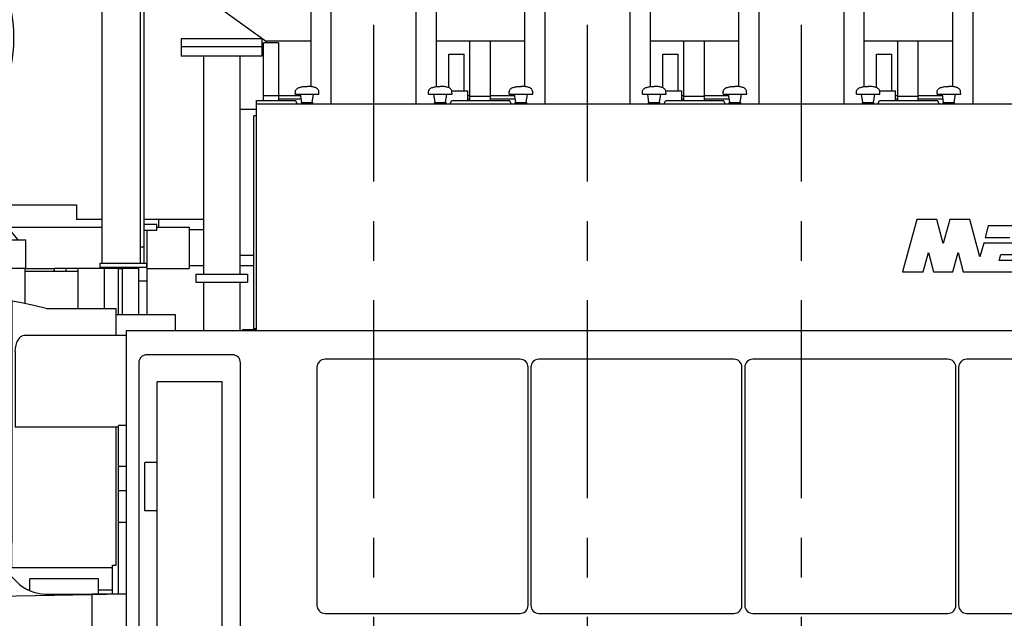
# Model space of a CAD drawing. Header units: millimetres. Extents: x 0 to 1189, y 0 to 841.
# Tile 4 of 74: x 146 to 268, y 181 to 255. Entities that reach past the tile are written whole.
import ezdxf

# ---------------------------------------------------------------- set-up
doc = ezdxf.new("R2010")
doc.units = ezdxf.units.MM
doc.header["$LTSCALE"] = 65.395
doc.linetypes.add('CENTER', pattern=[0.6, 0.375, -0.075, 0.075, -0.075])
for name, color, linetype in [('1907_040000_TLKS_KS_V_ABL298', 7, 'CONTINUOUS'), ('1907_041000_TLKS_KS_V_ABL318', 7, 'CONTINUOUS'), ('1907_042000_TLKS_KS_TL_V_ABL299', 7, 'CONTINUOUS'), ('1907_210700_31_SIMPLE1_X_ABL345', 7, 'CONTINUOUS'), ('1907_210700_31_SIMPLE1_X_ABL377', 7, 'CONTINUOUS'), ('1907_210700_31_SIMPLE1_X_ABL394', 7, 'CONTINUOUS'), ('1907_210700_31_SIMPLE1_X_ABL406', 7, 'CONTINUOUS'), ('1907_723600_01_SIMPLE1_X_ABL307', 7, 'CONTINUOUS'), ('1907_724700_04_SIMPLE1_B_ABL300', 7, 'CONTINUOUS'), ('1907_725700_05_SIMPLE1_X_ABL316', 7, 'CONTINUOUS'), ('1907_731000_02_SIMPLE1_D_ABL319', 7, 'CONTINUOUS'), ('1907_734000_04_SIMPLE1_C_ABL324', 7, 'CONTINUOUS'), ('1937_030000_TLKS_V_ABL303', 7, 'CONTINUOUS'), ('1937_100000_TLKS_V_ABL310', 7, 'CONTINUOUS'), ('1937_111000_12_SIMPLE1_D_ABL329', 7, 'CONTINUOUS'), ('1937_111200_08_SIMPLE1_X_ABL331', 7, 'CONTINUOUS'), ('1937_171000_05_SIMPLE1_A_ABL337', 7, 'CONTINUOUS'), ('1937_200000_TLKS_V_ABL344', 7, 'CONTINUOUS'), ('1937_300000_TLKS_V_ABL326', 7, 'CONTINUOUS'), ('1937_312000_06_SIMPLE1_X_ABL327', 7, 'CONTINUOUS'), ('1937_700000_TLKS_V_ABL304', 7, 'CONTINUOUS'), ('1937_722000_12_SIMPLE1_B_ABL305', 7, 'CONTINUOUS'), ('1937_800000_TLKS_V_ABL313', 7, 'CONTINUOUS'), ('right_6_VBL296', 7, 'CONTINUOUS')]:
    doc.layers.add(name, color=color, linetype=linetype)

# ---------------------------------------------------------------- blocks, each defined once
blk = doc.blocks.new('1907_724700_04_SIMPLE1_T1_B_PBL301', base_point=(116.69, 231.28))
at = {"layer": '1907_724700_04_SIMPLE1_T1_B_PBL301', "color": 7, "linetype": 'CONTINUOUS'}
for p, q in [((128.64, 272.52), (123.98, 271.27)), ((131.34, 270.96), (128.64, 272.52)), ((120.38, 270.31), (114.79, 268.81)), ((114.79, 268.81), (111.96, 263.91)), ((144.52, 263.35), (140.21, 265.84)), ((144.52, 258.59), (144.52, 263.35)), ((110.04, 260.58), (104.27, 250.59)), ((98.04, 245), (102.02, 251.89)), ((102.02, 251.89), (104.27, 250.59)), ((104.27, 250.59), (104.39, 250.48)), ((104.4, 250.51), (104.39, 250.48)), ((104.4, 250.51), (109.19, 247.74)), ((102.72, 242.3), (106.7, 249.18)), ((98.4, 244.67), (89.01, 228.4)), ((98.04, 245), (114.02, 235.78)), ((98.62, 244.67), (98.4, 244.67)), ((109.34, 238.48), (111.69, 242.55)), ((114.02, 235.78), (115.55, 238.43)), ((109.3, 228.4), (113.53, 235.72)), ((113.53, 236.06), (113.53, 235.72)), ((91.04, 231.92), (111.33, 231.92)), ((88.85, 228.1), (88.85, 228.4)), ((88.85, 228.4), (89.01, 228.4)), ((109.3, 228.12), (88.85, 228.12)), ((109.3, 228.1), (88.85, 228.1)), ((88.92, 214.8), (88.92, 228.1)), ((109.22, 220.68), (109.22, 228.1)), ((109.3, 228.4), (109.3, 228.1)), ((112.72, 220.68), (88.92, 220.68)), ((102.58, 220.58), (102.58, 190.04)), ((102.58, 220.58), (112.72, 220.58)), ((103.94, 220.58), (103.94, 190.04)), ((105.19, 220.58), (105.19, 190.04)), ((110.26, 220.58), (110.26, 190.04)), ((111.51, 220.58), (111.51, 190.04)), ((112.72, 220.58), (112.72, 190.04)), ((113.06, 219.93), (113.02, 220.38)), ((88.92, 214.8), (102.58, 191.16)), ((112.72, 190.04), (102.58, 190.04))]:
    blk.add_line(p, q, dxfattribs=at)
for centre, radius, start, end in [((112.72, 220.38), 0.294, 358.9309, 90), ((112.81, 219.9), 0.25, 250.1217, 5)]:
    blk.add_arc(centre, radius, start, end, dxfattribs=at)
blk = doc.blocks.new('1907_724700_04_SIMPLE1_B_ABL300', base_point=(116.69, 231.28))
at = {"layer": '1907_724700_04_SIMPLE1_T1_B_PBL301'}
blk.add_blockref('1907_724700_04_SIMPLE1_T1_B_PBL301', (116.69, 231.28), dxfattribs=at)
blk = doc.blocks.new('1907_723600_01_SIMPLE1_T1_X_PBL308', base_point=(139.28, 195.25))
at = {"layer": '1907_723600_01_SIMPLE1_T1_X_PBL308', "color": 7, "linetype": 'CONTINUOUS'}
for p, q in [((113.15, 223.5), (113.15, 224.5)), ((113.15, 224.5), (113.4, 224.5)), ((113.36, 219.53), (113.6, 224.5)), ((113.6, 224.5), (119.1, 224.5)), ((119.46, 219.65), (119.1, 224.5)), ((121.4, 224.1), (121.4, 224.5)), ((136.73, 221.35), (136.73, 224.5)), ((136.73, 224.5), (146.83, 224.5)), ((146.83, 220.1), (146.83, 224.5)), ((150.41, 224.1), (150.45, 224.45)), ((150.45, 224.1), (150.45, 224.5)), ((150.45, 224.5), (158.4, 224.5)), ((151.9, 224.1), (151.9, 224.5)), ((153.4, 219.5), (153.4, 224.5)), ((156.65, 219.5), (156.65, 224.5)), ((158.4, 218.75), (158.4, 224.5)), ((158.9, 218.75), (158.9, 224.5)), ((158.9, 224.5), (160.9, 224.5)), ((160.9, 218.75), (160.9, 224.5)), ((113.15, 223.5), (113.55, 223.5)), ((119.13, 224.1), (136.73, 224.1)), ((146.83, 224.1), (153.4, 224.1)), ((121.4, 221.99), (121.09, 204.25)), ((124.38, 221.99), (121.4, 221.99)), ((124.71, 209.49), (124.38, 221.99)), ((161.95, 218.75), (161.95, 222.85)), ((113.15, 184.62), (113.15, 219.59)), ((113.37, 219.59), (113.15, 219.59)), ((121.37, 220.08), (120.71, 219.94)), ((120.71, 219.94), (120.71, 187.35)), ((138.89, 220.75), (138.69, 209.35)), ((141.91, 220.75), (138.89, 220.75)), ((142.2, 204.25), (141.91, 220.75)), ((145.23, 190.5), (145.23, 220.41)), ((113.15, 219.5), (118.86, 219.5)), ((118.97, 219.53), (113.36, 219.53)), ((118.78, 219.5), (118.78, 209.79)), ((149.44, 219.5), (158.1, 219.5)), ((158.1, 216.15), (158.1, 219.5)), ((158.1, 218.75), (165.4, 218.75)), ((165.4, 218.75), (165.4, 216.75)), ((130.38, 217.74), (130.29, 212.84)), ((133.01, 212.84), (132.92, 217.74)), ((159.4, 216.15), (146.72, 216.15)), ((145.57, 214.15), (145.57, 204.76)), ((118.84, 205.17), (118.78, 209.79)), ((118.95, 202.77), (118.97, 204.7)), ((121.07, 204.25), (121.37, 189.08)), ((124.73, 204.25), (121.07, 204.25)), ((124.46, 190.41), (124.73, 204.25)), ((128.52, 204.25), (128.65, 196.82)), ((134.78, 204.25), (128.52, 204.25)), ((134.65, 196.82), (134.78, 204.25)), ((138.59, 204.25), (138.84, 190.41)), ((142.21, 204.25), (138.59, 204.25)), ((141.93, 189.08), (142.21, 204.25)), ((158.4, 204.76), (145.57, 204.76)), ((158.1, 187.68), (158.1, 204.76)), ((118.84, 202.35), (118.78, 196.5)), ((118.78, 196.5), (118.78, 187.35)), ((128.65, 196.82), (129.55, 190.41)), ((133.75, 190.41), (134.65, 196.82)), ((140.46, 190.41), (122.84, 190.41)), ((138.84, 190.5), (133.76, 190.5)), ((145.23, 190.5), (141.96, 190.5)), ((145.19, 187.35), (145.19, 190.5)), ((118.78, 188), (113.15, 188)), ((118.78, 187.99), (113.15, 187.99)), ((118.78, 187.35), (122.18, 187.35)), ((139.96, 187.34), (120.83, 186.98)), ((120.83, 186.66), (120.83, 186.98)), ((120.83, 186.66), (123, 186.66)), ((124.22, 187.05), (122.18, 187.35)), ((122.89, 187.34), (140.41, 187.34)), ((137.57, 172.08), (123, 186.66)), ((129.98, 187.34), (130.01, 187.16)), ((133.3, 187.22), (133.32, 187.34)), ((143.98, 187.42), (140.6, 187.35)), ((143.98, 187.42), (145.82, 185.57)), ((157.64, 187.35), (144.04, 187.35)), ((145.08, 187.35), (144.84, 186.56)), ((157.64, 187.67), (158.1, 187.68)), ((157.64, 184.11), (157.64, 187.67)), ((113.15, 184.62), (125.05, 184.62)), ((125.88, 183.78), (118.38, 184.62)), ((147.16, 184.62), (147.4, 184.62)), ((155.9, 184.62), (157.64, 184.62)), ((155.1, 184.01), (126.19, 183.47)), ((155.1, 184), (126.2, 183.46)), ((149.36, 184.1), (156.89, 184.1)), ((155.1, 184.11), (155.1, 184.1)), ((155.1, 184.11), (159.4, 184.11)), ((155.1, 184.09), (155.1, 166)), ((156.89, 184.09), (155.1, 184.09)), ((156.89, 184.09), (156.89, 184.1)), ((155.1, 169.57), (142.46, 169.33)), ((154.49, 169), (145.11, 169)), ((155.1, 169.01), (154.49, 169)), ((155.1, 166), (159.4, 166))]:
    blk.add_line(p, q, dxfattribs=at)
for centre, radius, start, end in [((134.15, 158.9), 62.5, 75.8362, 98.9562), ((134.15, 158.9), 62.5, 102.4156, 104.1638), ((131.65, 217.71), 1.27, 1, 178.9999), ((131.65, 204.25), 10.25, 97.4556, 133.0356), ((131.65, 204.25), 10.25, 46.2927, 82.5444), ((131.65, 204.25), 8.69, 81.0151, 98.985), ((131.65, 204.25), 8.69, 142.9298, 179.974), ((131.65, 204.25), 8.69, 0.0073, 35.8909), ((131.65, 204.25), 10.25, 226.421, 254.9997), ((131.65, 204.25), 10.25, 285.0003, 313.6363), ((122.89, 188.88), 1.54, 91.8495, 270), ((140.41, 188.88), 1.54, 270, 88.1505), ((149.36, 189.1), 5, 224.9061, 270.0126), ((145.12, 180.01), 11.01, 255.9737, 269.9331)]:
    blk.add_arc(centre, radius, start, end, dxfattribs=at)
for centre, major_axis, ratio, start_param, end_param in [((146.72, 214.15), (0, 2), 0.57735, 0, 1.570796), ((119.01, 205.18), (0, 0.3), 0.580636, -4.691445, -3.810231), ((118.8, 204.71), (0, 0.3), 0.580636, -1.58825, -0.668638), ((119.02, 202.34), (0, 0.3), 0.580636, 0.754682, 1.553343), ((118.78, 202.78), (0, 0.3), 0.580636, -2.386911, -1.58825)]:
    blk.add_ellipse(centre, major_axis=major_axis, ratio=ratio, start_param=start_param, end_param=end_param, dxfattribs=at)
blk.add_open_spline([(137.57, 172.08), (137.68, 171.96), (137.91, 171.74), (138.27, 171.43), (138.65, 171.13), (139.04, 170.85), (139.45, 170.59), (139.87, 170.34), (140.3, 170.12), (140.75, 169.91), (141.2, 169.72), (141.67, 169.55), (142.09, 169.43), (142.35, 169.36), (142.46, 169.33)], degree=3, knots=[0, 0, 0, 0, 0.083735, 0.167911, 0.252524, 0.337565, 0.423023, 0.508884, 0.595131, 0.681741, 0.768688, 0.855945, 0.943479, 1, 1, 1, 1], dxfattribs=at)
blk = doc.blocks.new('1907_723600_01_SIMPLE1_T2_X_PBL309', base_point=(130.15, 231.22))
at = {"layer": '1907_723600_01_SIMPLE1_T2_X_PBL309', "color": 7, "linetype": 'CONTINUOUS'}
for p, q in [((145.97, 228), (137.57, 237.93)), ((118.83, 228), (118.83, 236.41)), ((134.97, 228), (134.97, 236.41)), ((113.4, 228), (115.07, 232.28)), ((113.42, 228), (115.08, 232.28)), ((115.07, 232.28), (118.83, 232.28)), ((115.83, 228), (115.83, 232)), ((115.83, 232), (118.83, 232)), ((134.97, 229.59), (118.83, 229.59)), ((115.42, 229), (115.42, 228)), ((113.4, 224.5), (113.4, 228)), ((113.4, 228), (118.83, 228)), ((117.65, 224.5), (117.65, 228)), ((134.97, 228), (146.9, 228)), ((136.15, 224.5), (136.15, 228)), ((146.9, 224.5), (146.9, 228)), ((113.4, 224.5), (113.6, 224.5)), ((119.1, 224.5), (136.73, 224.5)), ((146.83, 224.5), (146.9, 224.5))]:
    blk.add_line(p, q, dxfattribs=at)
blk.add_ellipse((116.67, 228.9), major_axis=(0, 1.25), ratio=0.999985, start_param=0.735674, end_param=1.49054, dxfattribs=at)
blk = doc.blocks.new('1907_723600_01_SIMPLE1_X_ABL307', base_point=(130.15, 231.22))
at = {"layer": '1907_723600_01_SIMPLE1_T1_X_PBL308'}
blk.add_blockref('1907_723600_01_SIMPLE1_T1_X_PBL308', (139.28, 195.25), dxfattribs=at)
at = {"layer": '1907_723600_01_SIMPLE1_T2_X_PBL309'}
blk.add_blockref('1907_723600_01_SIMPLE1_T2_X_PBL309', (130.15, 231.22), dxfattribs=at)
blk = doc.blocks.new('1907_725700_05_SIMPLE1_T1_X_PBL317', base_point=(125.19, 257.05))
at = {"layer": '1907_725700_05_SIMPLE1_T1_X_PBL317', "color": 7, "linetype": 'CONTINUOUS'}
for p, q in [((124.13, 279.21), (124.77, 279.57)), ((125.29, 278.66), (124.77, 279.57)), ((105.51, 267.24), (125.29, 278.66)), ((121.23, 277.53), (122.41, 278.21)), ((122.94, 277.31), (122.41, 278.21)), ((123.81, 276.71), (123.41, 277.58)), ((116.64, 274.88), (118.22, 275.79)), ((118.36, 274.66), (117.83, 275.57)), ((111.54, 271.94), (113.06, 272.81)), ((112.44, 271.25), (111.92, 272.16)), ((107.34, 269.51), (108.46, 270.16)), ((104.98, 268.15), (105.56, 268.48)), ((107.86, 268.6), (107.34, 269.51)), ((107.94, 267.55), (107.39, 268.33)), ((105.51, 267.24), (104.98, 268.15))]:
    blk.add_line(p, q, dxfattribs=at)
blk.add_circle((126.91, 253.03), 18.49, dxfattribs=at)
blk = doc.blocks.new('1907_725700_05_SIMPLE1_X_ABL316', base_point=(125.19, 257.05))
at = {"layer": '1907_725700_05_SIMPLE1_T1_X_PBL317'}
blk.add_blockref('1907_725700_05_SIMPLE1_T1_X_PBL317', (125.19, 257.05), dxfattribs=at)
blk = doc.blocks.new('1907_042000_TLKS_KS_TL_V_ABL299', base_point=(117.12, 234.81))
at = {"layer": '1907_723600_01_SIMPLE1_X_ABL307'}
blk.add_blockref('1907_723600_01_SIMPLE1_X_ABL307', (130.15, 231.22), dxfattribs=at)
at = {"layer": '1907_724700_04_SIMPLE1_B_ABL300'}
blk.add_blockref('1907_724700_04_SIMPLE1_B_ABL300', (116.69, 231.28), dxfattribs=at)
at = {"layer": '1907_725700_05_SIMPLE1_X_ABL316'}
blk.add_blockref('1907_725700_05_SIMPLE1_X_ABL316', (125.19, 257.05), dxfattribs=at)
blk = doc.blocks.new('1907_731000_02_SIMPLE1_T1_D_PBL320', base_point=(151.65, 150))
at = {"layer": '1907_731000_02_SIMPLE1_T1_D_PBL320', "color": 7, "linetype": 'CONTINUOUS'}
for p, q in [((147.4, 184.5), (147.4, 185.97)), ((155.9, 185.97), (147.4, 185.97)), ((155.9, 184.11), (155.9, 185.97)), ((147.4, 114.03), (147.4, 169)), ((155.9, 114.03), (155.9, 166)), ((155.9, 114.03), (147.4, 114.03))]:
    blk.add_line(p, q, dxfattribs=at)
blk = doc.blocks.new('1907_731000_02_SIMPLE1_D_ABL319', base_point=(151.65, 150))
at = {"layer": '1907_731000_02_SIMPLE1_T1_D_PBL320'}
blk.add_blockref('1907_731000_02_SIMPLE1_T1_D_PBL320', (151.65, 150), dxfattribs=at)
blk = doc.blocks.new('1907_734000_04_SIMPLE1_T1_C_PBL325', base_point=(157.1, 144.3))
at = {"layer": '1907_734000_04_SIMPLE1_T1_C_PBL325', "color": 7, "linetype": 'CONTINUOUS'}
for p, q in [((158.3, 124), (158.3, 166)), ((158.3, 133.0356), (155.9, 133.0356)), ((156.65, 122.6), (156.65, 124)), ((158.3, 124), (156.65, 124))]:
    blk.add_line(p, q, dxfattribs=at)
blk = doc.blocks.new('1907_734000_04_SIMPLE1_C_ABL324', base_point=(157.1, 144.3))
at = {"layer": '1907_734000_04_SIMPLE1_T1_C_PBL325'}
blk.add_blockref('1907_734000_04_SIMPLE1_T1_C_PBL325', (157.1, 144.3), dxfattribs=at)
blk = doc.blocks.new('1907_041000_TLKS_KS_V_ABL318', base_point=(152.85, 150))
at = {"layer": '1907_731000_02_SIMPLE1_D_ABL319'}
blk.add_blockref('1907_731000_02_SIMPLE1_D_ABL319', (151.65, 150), dxfattribs=at)
at = {"layer": '1907_734000_04_SIMPLE1_C_ABL324'}
blk.add_blockref('1907_734000_04_SIMPLE1_C_ABL324', (157.1, 144.3), dxfattribs=at)
blk = doc.blocks.new('1907_040000_TLKS_KS_V_ABL298', base_point=(123.58, 196.8))
at = {"layer": '1907_041000_TLKS_KS_V_ABL318'}
blk.add_blockref('1907_041000_TLKS_KS_V_ABL318', (152.85, 150), dxfattribs=at)
at = {"layer": '1907_042000_TLKS_KS_TL_V_ABL299'}
blk.add_blockref('1907_042000_TLKS_KS_TL_V_ABL299', (117.12, 234.81), dxfattribs=at)
blk = doc.blocks.new('1937_722000_12_SIMPLE1_T1_B_PBL306', base_point=(222.66, 251.87))
at = {"layer": '1937_722000_12_SIMPLE1_T1_B_PBL306', "color": 7, "linetype": 'CONTINUOUS'}
for p, q in [((176.73, 252.53), (139.84, 279.16)), ((161.09, 259.97), (161.09, 225.07)), ((161.59, 225.07), (161.59, 260.26)), ((156.34, 256.65), (156.34, 225.07)), ((176.73, 252.39), (176.73, 252.63)), ((176.73, 252.63), (182.24, 252.63)), ((197.77, 252.63), (208.74, 252.63)), ((201.91, 245.24), (201.91, 252.63)), ((204.46, 245.24), (204.46, 252.63)), ((224.27, 252.63), (235.24, 252.63)), ((228.41, 245.24), (228.41, 252.63)), ((230.96, 245.24), (230.96, 252.63)), ((250.77, 252.63), (261.74, 252.63)), ((254.91, 245.24), (254.91, 252.63)), ((257.46, 245.24), (257.46, 252.63)), ((176.36, 245.24), (176.36, 252.39)), ((178.21, 252.39), (176.36, 252.39)), ((178.21, 252.39), (178.21, 245.24)), ((178.21, 245.82), (176.36, 245.82)), ((178.21, 245.87), (180.97, 245.87)), ((178.21, 245.47), (181.03, 245.47)), ((201.65, 245.87), (201.91, 245.87)), ((201.65, 245.47), (201.91, 245.47)), ((201.91, 245.79), (204.46, 245.79)), ((204.46, 245.87), (207.47, 245.87)), ((204.46, 245.47), (207.53, 245.47)), ((228.15, 245.87), (228.41, 245.87)), ((228.15, 245.47), (228.41, 245.47)), ((228.41, 245.79), (230.96, 245.79)), ((230.96, 245.87), (233.97, 245.87)), ((230.96, 245.47), (234.03, 245.47)), ((254.65, 245.87), (254.91, 245.87)), ((254.65, 245.47), (254.91, 245.47)), ((254.91, 245.79), (257.46, 245.79)), ((257.46, 245.87), (260.47, 245.87)), ((257.46, 245.47), (260.53, 245.47)), ((175.5, 244.13), (173.4, 244.13)), ((142.3, 232.34), (153.19, 232.34)), ((153.19, 232.34), (153.19, 230.5)), ((156.34, 230.5), (153.19, 230.5)), ((168.9, 230.5), (161.59, 230.5)), ((163.34, 230.5), (163.34, 229.55)), ((161.59, 227.07), (161.09, 227.07)), ((175.17, 226.05), (173.4, 226.05)), ((156.09, 225.07), (156.09, 224.57)), ((161.84, 225.07), (156.09, 225.07)), ((161.84, 224.57), (156.09, 224.57)), ((161.84, 225.07), (161.84, 224.57))]:
    blk.add_line(p, q, dxfattribs=at)
blk = doc.blocks.new('1937_722000_12_SIMPLE1_B_ABL305', base_point=(222.6575, 251.865))
at = {"layer": '1937_722000_12_SIMPLE1_T1_B_PBL306'}
blk.add_blockref('1937_722000_12_SIMPLE1_T1_B_PBL306', (222.6575, 251.865), dxfattribs=at)
blk = doc.blocks.new('1937_700000_TLKS_V_ABL304', base_point=(222.6575, 251.865))
at = {"layer": '1937_722000_12_SIMPLE1_B_ABL305'}
blk.add_blockref('1937_722000_12_SIMPLE1_B_ABL305', (222.6575, 251.865), dxfattribs=at)
blk = doc.blocks.new('1937_111000_12_SIMPLE1_T1_D_PBL330', base_point=(258.7, 186.07))
at = {"layer": '1937_111000_12_SIMPLE1_T1_D_PBL330', "color": 2, "linetype": 'CENTER'}
for p, q in [((190, 117.5), (190, 254.65)), ((216.5, 117.5), (216.5, 254.65)), ((243, 117.5), (243, 254.65))]:
    blk.add_line(p, q, dxfattribs=at)
at = {"layer": '1937_111000_12_SIMPLE1_T1_D_PBL330', "color": 7, "linetype": 'CONTINUOUS'}
for p, q in [((159.4, 122.5), (159.4, 216.75)), ((159.4, 216.75), (358, 216.75))]:
    blk.add_line(p, q, dxfattribs=at)
blk = doc.blocks.new('1937_111000_12_SIMPLE1_D_ABL329', base_point=(258.7, 186.075))
at = {"layer": '1937_111000_12_SIMPLE1_T1_D_PBL330'}
blk.add_blockref('1937_111000_12_SIMPLE1_T1_D_PBL330', (258.7, 186.075), dxfattribs=at)
blk = doc.blocks.new('1937_111200_08_SIMPLE1_T1_X_PBL333', base_point=(167.2, 187.88))
at = {"layer": '1937_111200_08_SIMPLE1_T1_X_PBL333', "color": 7, "linetype": 'CONTINUOUS'}
for p, q in [((172.5, 213.75), (161.9, 213.75)), ((160.9, 212.75), (160.9, 163)), ((173.5, 163), (173.5, 212.75)), ((163.18, 165.1), (163.18, 210.4)), ((171.23, 210.4), (163.18, 210.4)), ((171.23, 165.1), (171.23, 210.4)), ((161.65, 194.4), (161.65, 200.42)), ((163.18, 200.42), (161.65, 200.42)), ((163.18, 194.4), (161.65, 194.4)), ((161.9, 162), (172.5, 162))]:
    blk.add_line(p, q, dxfattribs=at)
for centre, start, end in [((161.9, 212.75), 90, 180), ((172.5, 212.75), 0, 90), ((161.9, 163), 180, 270), ((172.5, 163), 270, 360)]:
    blk.add_arc(centre, 1, start, end, dxfattribs=at)
blk = doc.blocks.new('1937_111200_08_SIMPLE1_T7_X_PBL347', base_point=(196.05003, 197.45005))
at = {"layer": '1937_111200_08_SIMPLE1_T7_X_PBL347', "color": 7, "linetype": 'CONTINUOUS'}
for p, q in [((208.12505, 213.2001), (183.975, 213.2001)), ((182.975, 212.2001), (182.975, 182.7)), ((209.12505, 182.7), (209.12505, 212.2001)), ((183.975, 181.7), (208.12505, 181.7))]:
    blk.add_line(p, q, dxfattribs=at)
for centre, start, end in [((183.975, 212.2001), 90, 180), ((208.12505, 212.2001), 0, 90), ((183.975, 182.7), 180, 270), ((208.12505, 182.7), 270, 360)]:
    blk.add_arc(centre, 1, start, end, dxfattribs=at)
blk = doc.blocks.new('1937_111200_08_SIMPLE1_T7_X_PBL379', base_point=(222.55, 197.45))
at = {"layer": '1937_111200_08_SIMPLE1_T7_X_PBL379', "color": 7, "linetype": 'CONTINUOUS'}
for p, q in [((234.62, 213.2), (210.47, 213.2)), ((209.47, 212.2), (209.47, 182.7)), ((235.62, 182.7), (235.62, 212.2)), ((210.47, 181.7), (234.62, 181.7))]:
    blk.add_line(p, q, dxfattribs=at)
for centre, start, end in [((210.47, 212.2), 90, 180), ((234.62, 212.2), 0, 90), ((210.47, 182.7), 180, 270), ((234.62, 182.7), 270, 360)]:
    blk.add_arc(centre, 1, start, end, dxfattribs=at)
blk = doc.blocks.new('1937_111200_08_SIMPLE1_T7_X_PBL396', base_point=(249.04, 197.45))
at = {"layer": '1937_111200_08_SIMPLE1_T7_X_PBL396', "color": 7, "linetype": 'CONTINUOUS'}
for p, q in [((261.12, 213.2), (236.97, 213.2)), ((235.97, 212.2), (235.97, 182.7)), ((262.12, 182.7), (262.12, 212.2)), ((236.97, 181.7), (261.12, 181.7))]:
    blk.add_line(p, q, dxfattribs=at)
for centre, start, end in [((236.97, 212.2), 90, 180), ((261.12, 212.2), 0, 90), ((236.97, 182.7), 180, 270), ((261.12, 182.7), 270, 360)]:
    blk.add_arc(centre, 1, start, end, dxfattribs=at)
blk = doc.blocks.new('1937_111200_08_SIMPLE1_T7_X_PBL400', base_point=(275.54, 197.45))
at = {"layer": '1937_111200_08_SIMPLE1_T7_X_PBL400', "color": 7, "linetype": 'CONTINUOUS'}
for p, q in [((287.61, 213.2), (263.46, 213.2)), ((262.46, 212.2), (262.46, 182.7)), ((288.61, 182.7), (288.61, 212.2)), ((263.46, 181.7), (287.61, 181.7))]:
    blk.add_line(p, q, dxfattribs=at)
for centre, start, end in [((263.46, 212.2), 90, 180), ((287.61, 212.2), 0, 90), ((263.46, 182.7), 180, 270), ((287.61, 182.7), 270, 360)]:
    blk.add_arc(centre, 1, start, end, dxfattribs=at)
blk = doc.blocks.new('1937_111200_08_SIMPLE1_X_ABL331', base_point=(266.95, 174.94))
at = {"layer": '1937_111200_08_SIMPLE1_T1_X_PBL333'}
blk.add_blockref('1937_111200_08_SIMPLE1_T1_X_PBL333', (167.2, 187.88), dxfattribs=at)
at = {"layer": '1937_111200_08_SIMPLE1_T7_X_PBL347'}
blk.add_blockref('1937_111200_08_SIMPLE1_T7_X_PBL347', (196.05, 197.45), dxfattribs=at)
at = {"layer": '1937_111200_08_SIMPLE1_T7_X_PBL379'}
blk.add_blockref('1937_111200_08_SIMPLE1_T7_X_PBL379', (222.55, 197.45), dxfattribs=at)
at = {"layer": '1937_111200_08_SIMPLE1_T7_X_PBL396'}
blk.add_blockref('1937_111200_08_SIMPLE1_T7_X_PBL396', (249.04, 197.45), dxfattribs=at)
at = {"layer": '1937_111200_08_SIMPLE1_T7_X_PBL400'}
blk.add_blockref('1937_111200_08_SIMPLE1_T7_X_PBL400', (275.54, 197.45), dxfattribs=at)
blk = doc.blocks.new('1907_116500_05_SIMPLE1_T3_A_PBL335', base_point=(171.15, 252.4))
at = {"layer": '1907_116500_05_SIMPLE1_T3_A_PBL335', "color": 7, "linetype": 'CONTINUOUS'}
for p, q in [((166.15, 252.9), (166.15, 251.9)), ((176.15, 252.9), (166.15, 252.9)), ((176.15, 252.9), (176.15, 251.9)), ((176.15, 251.9), (166.15, 251.9))]:
    blk.add_line(p, q, dxfattribs=at)
blk = doc.blocks.new('1907_116500_05_SIMPLE1_T1_A_PBL336', base_point=(171.15, 234.32))
at = {"layer": '1907_116500_05_SIMPLE1_T1_A_PBL336', "color": 7, "linetype": 'CONTINUOUS'}
for p, q in [((166.15, 251.9), (166.15, 250.75)), ((176.15, 251.9), (166.15, 251.9)), ((176.15, 251.9), (176.15, 250.75)), ((176.15, 250.75), (166.15, 250.75)), ((168.9, 250.75), (168.9, 223.75)), ((173.4, 250.75), (173.4, 223.75)), ((167.95, 223.75), (167.95, 222.75)), ((167.95, 223.75), (174.35, 223.75)), ((174.35, 223.75), (174.35, 222.75)), ((167.95, 222.75), (174.35, 222.75)), ((168.9, 222.75), (168.9, 216.75)), ((173.4, 222.75), (173.4, 216.75))]:
    blk.add_line(p, q, dxfattribs=at)
blk = doc.blocks.new('1907_116500_05_SIMPLE1_A#AF0_ABL334', base_point=(254.7, 234.825))
at = {"layer": '1907_116500_05_SIMPLE1_T1_A_PBL336'}
blk.add_blockref('1907_116500_05_SIMPLE1_T1_A_PBL336', (171.15, 234.325), dxfattribs=at)
at = {"layer": '1907_116500_05_SIMPLE1_T3_A_PBL335'}
blk.add_blockref('1907_116500_05_SIMPLE1_T3_A_PBL335', (171.15, 252.4), dxfattribs=at)
blk = doc.blocks.new('1937_171000_05_SIMPLE1_T2_A_PBL338', base_point=(174.63, 230.04))
at = {"layer": '1937_171000_05_SIMPLE1_T2_A_PBL338', "color": 7, "linetype": 'CONTINUOUS'}
for p, q in [((175.17, 216.98), (175.17, 243.34)), ((175.5, 243.34), (175.17, 243.34)), ((173.77, 216.75), (173.77, 216.82)), ((173.77, 216.75), (173.77, 216.82)), ((175.5, 216.82), (173.77, 216.82)), ((174.27, 216.75), (174.27, 216.82)), ((175.5, 216.98), (175.17, 216.98)), ((175.19, 216.75), (175.19, 216.82))]:
    blk.add_line(p, q, dxfattribs=at)
blk = doc.blocks.new('1937_171000_05_SIMPLE1_T1_A_PBL339', base_point=(258.9, 230.99))
at = {"layer": '1937_171000_05_SIMPLE1_T1_A_PBL339', "color": 7, "linetype": 'CONTINUOUS'}
for p, q in [((175.5, 216.75), (175.5, 245.24)), ((175.5, 245.24), (180.33, 245.24)), ((180.53, 244.89), (180.33, 245.24)), ((199.47, 244.89), (199.67, 245.24)), ((199.67, 245.24), (206.83, 245.24)), ((207.03, 244.89), (206.83, 245.24)), ((225.97, 244.89), (226.17, 245.24)), ((226.17, 245.24), (233.33, 245.24)), ((233.53, 244.89), (233.33, 245.24)), ((252.47, 244.89), (252.67, 245.24)), ((252.67, 245.24), (259.83, 245.24)), ((260.03, 244.89), (259.83, 245.24)), ((175.5, 244.85), (342.3, 244.85)), ((257.27, 230.53), (255.52, 224.02)), ((259.75, 230.53), (257.27, 230.53)), ((260.56, 227.53), (259.75, 230.53)), ((261.37, 230.53), (260.56, 227.53)), ((263.85, 230.53), (261.37, 230.53)), ((265.1, 225.87), (263.85, 230.53)), ((266.13, 229.74), (265.74, 228.27)), ((270.82, 229.74), (266.13, 229.74)), ((265.74, 228.27), (268.82, 228.27)), ((265.56, 227.59), (265.1, 225.87)), ((269.21, 227.59), (265.56, 227.59)), ((258.08, 224.02), (258.72, 226.41)), ((258.72, 226.41), (259.36, 224.02)), ((261.76, 224.02), (262.4, 226.41)), ((262.4, 226.41), (263.04, 224.02)), ((267.49, 225.44), (267.69, 226.16)), ((267.69, 226.16), (270.09, 226.16)), ((270.51, 225.44), (267.49, 225.44)), ((255.52, 224.02), (258.08, 224.02)), ((259.36, 224.02), (261.76, 224.02)), ((263.04, 224.02), (275.53, 224.02))]:
    blk.add_line(p, q, dxfattribs=at)
for centre, start_param, end_param in [((180.58, 244.97), -3.926991, -3.141593), ((199.42, 244.97), -3.141593, -2.356194), ((207.08, 244.97), -3.926991, -3.141593), ((225.92, 244.97), -3.141593, -2.356194), ((233.58, 244.97), -3.926991, -3.141593), ((252.42, 244.97), -3.141593, -2.356194), ((260.08, 244.97), -3.926991, -3.141593)]:
    blk.add_ellipse(centre, major_axis=(0, 0.125), ratio=0.57735, start_param=start_param, end_param=end_param, dxfattribs=at)
blk = doc.blocks.new('1937_171000_05_SIMPLE1_T4_A_PBL340', base_point=(181.75, 245.93))
at = {"layer": '1937_171000_05_SIMPLE1_T4_A_PBL340', "color": 7, "linetype": 'CONTINUOUS'}
for p, q in [((180.29, 246.05), (180.3, 246.34)), ((180.29, 246.05), (183.21, 246.05)), ((181.1, 245), (180.94, 246.05)), ((182.4, 245), (182.56, 246.05)), ((183.21, 246.05), (183.2, 246.34)), ((181.03, 244.85), (181.04, 245)), ((181.04, 245), (182.46, 245)), ((182.47, 244.85), (182.46, 245))]:
    blk.add_line(p, q, dxfattribs=at)
for points in [[(180.3, 246.34), (180.3, 246.41), (180.33, 246.55), (180.46, 246.71), (180.63, 246.82), (180.89, 246.92), (181.27, 246.99), (181.58, 247), (181.75, 247)], [(183.2, 246.34), (183.2, 246.41), (183.17, 246.55), (183.04, 246.71), (182.87, 246.82), (182.61, 246.92), (182.23, 246.99), (181.92, 247), (181.75, 247)]]:
    blk.add_open_spline(points, degree=3, knots=[0, 0, 0, 0, 0.126668, 0.235274, 0.344342, 0.460019, 0.715186, 1, 1, 1, 1], dxfattribs=at)
blk = doc.blocks.new('1937_171000_05_SIMPLE1_T4_A_PBL360', base_point=(198.25, 245.93))
at = {"layer": '1937_171000_05_SIMPLE1_T4_A_PBL360', "color": 7, "linetype": 'CONTINUOUS'}
for p, q in [((196.79, 246.05), (196.8, 246.34)), ((196.79, 246.05), (199.71, 246.05)), ((197.6, 245), (197.44, 246.05)), ((198.9, 245), (199.06, 246.05)), ((199.71, 246.05), (199.7, 246.34)), ((197.53, 244.85), (197.54, 245)), ((197.54, 245), (198.96, 245)), ((198.97, 244.85), (198.96, 245))]:
    blk.add_line(p, q, dxfattribs=at)
for points in [[(196.8, 246.34), (196.8, 246.41), (196.83, 246.55), (196.96, 246.71), (197.13, 246.82), (197.39, 246.92), (197.77, 246.99), (198.08, 247), (198.25, 247)], [(199.7, 246.34), (199.7, 246.41), (199.67, 246.55), (199.54, 246.71), (199.37, 246.82), (199.11, 246.92), (198.73, 246.99), (198.42, 247), (198.25, 247)]]:
    blk.add_open_spline(points, degree=3, knots=[0, 0, 0, 0, 0.126668, 0.235274, 0.344342, 0.460019, 0.715186, 1, 1, 1, 1], dxfattribs=at)
blk = doc.blocks.new('1937_171000_05_SIMPLE1_T4_A_PBL361', base_point=(208.25, 245.93))
at = {"layer": '1937_171000_05_SIMPLE1_T4_A_PBL361', "color": 7, "linetype": 'CONTINUOUS'}
for p, q in [((206.79, 246.05), (206.8, 246.34)), ((206.79, 246.05), (209.71, 246.05)), ((207.6, 245), (207.44, 246.05)), ((208.9, 245), (209.06, 246.05)), ((209.71, 246.05), (209.7, 246.34)), ((207.53, 244.85), (207.54, 245)), ((207.54, 245), (208.96, 245)), ((208.97, 244.85), (208.96, 245))]:
    blk.add_line(p, q, dxfattribs=at)
for points in [[(206.8, 246.34), (206.8, 246.41), (206.83, 246.55), (206.96, 246.71), (207.13, 246.82), (207.39, 246.92), (207.77, 246.99), (208.08, 247), (208.25, 247)], [(209.7, 246.34), (209.7, 246.41), (209.67, 246.55), (209.54, 246.71), (209.37, 246.82), (209.11, 246.92), (208.73, 246.99), (208.42, 247), (208.25, 247)]]:
    blk.add_open_spline(points, degree=3, knots=[0, 0, 0, 0, 0.126668, 0.235274, 0.344342, 0.460019, 0.715186, 1, 1, 1, 1], dxfattribs=at)
blk = doc.blocks.new('1937_171000_05_SIMPLE1_T4_A_PBL380', base_point=(224.75, 245.93))
at = {"layer": '1937_171000_05_SIMPLE1_T4_A_PBL380', "color": 7, "linetype": 'CONTINUOUS'}
for p, q in [((223.29, 246.05), (223.3, 246.34)), ((223.29, 246.05), (226.21, 246.05)), ((224.1, 245), (223.94, 246.05)), ((225.4, 245), (225.56, 246.05)), ((226.21, 246.05), (226.2, 246.34)), ((224.03, 244.85), (224.04, 245)), ((224.04, 245), (225.46, 245)), ((225.47, 244.85), (225.46, 245))]:
    blk.add_line(p, q, dxfattribs=at)
for points in [[(223.3, 246.34), (223.3, 246.41), (223.33, 246.55), (223.46, 246.71), (223.63, 246.82), (223.89, 246.92), (224.27, 246.99), (224.58, 247), (224.75, 247)], [(226.2, 246.34), (226.2, 246.41), (226.17, 246.55), (226.04, 246.71), (225.87, 246.82), (225.61, 246.92), (225.23, 246.99), (224.92, 247), (224.75, 247)]]:
    blk.add_open_spline(points, degree=3, knots=[0, 0, 0, 0, 0.126668, 0.235274, 0.344342, 0.460019, 0.715186, 1, 1, 1, 1], dxfattribs=at)
blk = doc.blocks.new('1937_171000_05_SIMPLE1_T4_A_PBL387', base_point=(234.75, 245.93))
at = {"layer": '1937_171000_05_SIMPLE1_T4_A_PBL387', "color": 7, "linetype": 'CONTINUOUS'}
for p, q in [((233.29, 246.05), (233.3, 246.34)), ((233.29, 246.05), (236.21, 246.05)), ((234.1, 245), (233.94, 246.05)), ((235.4, 245), (235.56, 246.05)), ((236.21, 246.05), (236.2, 246.34)), ((234.03, 244.85), (234.04, 245)), ((234.04, 245), (235.46, 245)), ((235.47, 244.85), (235.46, 245))]:
    blk.add_line(p, q, dxfattribs=at)
for points in [[(233.3, 246.34), (233.3, 246.41), (233.33, 246.55), (233.46, 246.71), (233.63, 246.82), (233.89, 246.92), (234.27, 246.99), (234.58, 247), (234.75, 247)], [(236.2, 246.34), (236.2, 246.41), (236.17, 246.55), (236.04, 246.71), (235.87, 246.82), (235.61, 246.92), (235.23, 246.99), (234.92, 247), (234.75, 247)]]:
    blk.add_open_spline(points, degree=3, knots=[0, 0, 0, 0, 0.126668, 0.235274, 0.344342, 0.460019, 0.715186, 1, 1, 1, 1], dxfattribs=at)
blk = doc.blocks.new('1937_171000_05_SIMPLE1_T4_A_PBL397', base_point=(251.25, 245.93))
at = {"layer": '1937_171000_05_SIMPLE1_T4_A_PBL397', "color": 7, "linetype": 'CONTINUOUS'}
for p, q in [((249.79, 246.05), (249.8, 246.34)), ((249.79, 246.05), (252.71, 246.05)), ((250.6, 245), (250.44, 246.05)), ((251.9, 245), (252.06, 246.05)), ((252.71, 246.05), (252.7, 246.34)), ((250.53, 244.85), (250.54, 245)), ((250.54, 245), (251.96, 245)), ((251.97, 244.85), (251.96, 245))]:
    blk.add_line(p, q, dxfattribs=at)
for points in [[(249.8, 246.34), (249.8, 246.41), (249.83, 246.55), (249.96, 246.71), (250.13, 246.82), (250.39, 246.92), (250.77, 246.99), (251.08, 247), (251.25, 247)], [(252.7, 246.34), (252.7, 246.41), (252.67, 246.55), (252.54, 246.71), (252.37, 246.82), (252.11, 246.92), (251.73, 246.99), (251.42, 247), (251.25, 247)]]:
    blk.add_open_spline(points, degree=3, knots=[0, 0, 0, 0, 0.126668, 0.235274, 0.344342, 0.460019, 0.715186, 1, 1, 1, 1], dxfattribs=at)
blk = doc.blocks.new('1937_171000_05_SIMPLE1_T4_A_PBL408', base_point=(261.25, 245.93))
at = {"layer": '1937_171000_05_SIMPLE1_T4_A_PBL408', "color": 7, "linetype": 'CONTINUOUS'}
for p, q in [((259.79, 246.05), (259.8, 246.34)), ((259.79, 246.05), (262.71, 246.05)), ((260.6, 245), (260.44, 246.05)), ((261.9, 245), (262.06, 246.05)), ((262.71, 246.05), (262.7, 246.34)), ((260.52, 244.85), (260.54, 245)), ((260.54, 245), (261.96, 245)), ((261.98, 244.85), (261.96, 245))]:
    blk.add_line(p, q, dxfattribs=at)
for points in [[(259.8, 246.34), (259.8, 246.41), (259.83, 246.55), (259.96, 246.71), (260.13, 246.82), (260.39, 246.92), (260.77, 246.99), (261.08, 247), (261.25, 247)], [(262.7, 246.34), (262.7, 246.41), (262.67, 246.55), (262.54, 246.71), (262.37, 246.82), (262.11, 246.92), (261.73, 246.99), (261.42, 247), (261.25, 247)]]:
    blk.add_open_spline(points, degree=3, knots=[0, 0, 0, 0, 0.126668, 0.235274, 0.344342, 0.460019, 0.715186, 1, 1, 1, 1], dxfattribs=at)
blk = doc.blocks.new('1937_171000_05_SIMPLE1_A_ABL337', base_point=(258.13, 231.88))
at = {"layer": '1937_171000_05_SIMPLE1_T1_A_PBL339'}
blk.add_blockref('1937_171000_05_SIMPLE1_T1_A_PBL339', (258.9, 230.99), dxfattribs=at)
at = {"layer": '1937_171000_05_SIMPLE1_T2_A_PBL338'}
blk.add_blockref('1937_171000_05_SIMPLE1_T2_A_PBL338', (174.63, 230.04), dxfattribs=at)
at = {"layer": '1937_171000_05_SIMPLE1_T4_A_PBL340'}
blk.add_blockref('1937_171000_05_SIMPLE1_T4_A_PBL340', (181.75, 245.93), dxfattribs=at)
at = {"layer": '1937_171000_05_SIMPLE1_T4_A_PBL360'}
blk.add_blockref('1937_171000_05_SIMPLE1_T4_A_PBL360', (198.25, 245.93), dxfattribs=at)
at = {"layer": '1937_171000_05_SIMPLE1_T4_A_PBL361'}
blk.add_blockref('1937_171000_05_SIMPLE1_T4_A_PBL361', (208.25, 245.93), dxfattribs=at)
at = {"layer": '1937_171000_05_SIMPLE1_T4_A_PBL380'}
blk.add_blockref('1937_171000_05_SIMPLE1_T4_A_PBL380', (224.75, 245.93), dxfattribs=at)
at = {"layer": '1937_171000_05_SIMPLE1_T4_A_PBL387'}
blk.add_blockref('1937_171000_05_SIMPLE1_T4_A_PBL387', (234.75, 245.93), dxfattribs=at)
at = {"layer": '1937_171000_05_SIMPLE1_T4_A_PBL397'}
blk.add_blockref('1937_171000_05_SIMPLE1_T4_A_PBL397', (251.25, 245.93), dxfattribs=at)
at = {"layer": '1937_171000_05_SIMPLE1_T4_A_PBL408'}
blk.add_blockref('1937_171000_05_SIMPLE1_T4_A_PBL408', (261.25, 245.93), dxfattribs=at)
blk = doc.blocks.new('1937_100000_TLKS_V_ABL310', base_point=(271.02, 167.53))
at = {"layer": '1907_116500_05_SIMPLE1_A#AF0_ABL334'}
blk.add_blockref('1907_116500_05_SIMPLE1_A#AF0_ABL334', (254.7, 234.82), dxfattribs=at)
at = {"layer": '1937_111000_12_SIMPLE1_D_ABL329'}
blk.add_blockref('1937_111000_12_SIMPLE1_D_ABL329', (258.7, 186.07), dxfattribs=at)
at = {"layer": '1937_111200_08_SIMPLE1_X_ABL331'}
blk.add_blockref('1937_111200_08_SIMPLE1_X_ABL331', (266.95, 174.94), dxfattribs=at)
at = {"layer": '1937_171000_05_SIMPLE1_A_ABL337'}
blk.add_blockref('1937_171000_05_SIMPLE1_A_ABL337', (258.13, 231.88), dxfattribs=at)
blk = doc.blocks.new('1907_833000_32_SIMPLE1_T2_C_PBL315', base_point=(148.67, 226.38))
at = {"layer": '1907_833000_32_SIMPLE1_T2_C_PBL315', "color": 7, "linetype": 'CONTINUOUS'}
for p, q in [((144.9, 229.9), (144.37, 229.9)), ((144.9, 229.27), (144.9, 229.9)), ((144.9, 229.55), (156.34, 229.55)), ((163.15, 229.9), (161.59, 229.9)), ((163.15, 229.15), (163.15, 229.9)), ((163.15, 229.55), (167.15, 229.55)), ((167.15, 229.55), (167.15, 224.45)), ((163.15, 229.15), (161.59, 229.15)), ((161.95, 222.85), (161.95, 229.15)), ((168.9, 229.25), (167.15, 229.25)), ((122.17, 224.1), (122.17, 224.5)), ((126.78, 224.1), (126.78, 224.5)), ((126.97, 224.45), (136.73, 224.45)), ((129.53, 224.45), (129.53, 224.1)), ((146.83, 224.45), (150.45, 224.45)), ((158.4, 224.45), (158.9, 224.45)), ((160.35, 224.5), (160.35, 224.57)), ((161.95, 224.45), (167.15, 224.45)), ((168.9, 224.75), (167.15, 224.75)), ((175.17, 224.75), (173.4, 224.75)), ((161.95, 222.85), (160.9, 222.85))]:
    blk.add_line(p, q, dxfattribs=at)
blk.add_arc((126.97, 227), 2.55, 265.4934, 270, dxfattribs=at)
blk = doc.blocks.new('1907_833000_32_SIMPLE1_C#AF0_ABL314', base_point=(251.14, 196.67))
at = {"layer": '1907_833000_32_SIMPLE1_T2_C_PBL315'}
blk.add_blockref('1907_833000_32_SIMPLE1_T2_C_PBL315', (148.67, 226.38), dxfattribs=at)
blk = doc.blocks.new('1937_800000_TLKS_V_ABL313', base_point=(251.14, 196.67))
at = {"layer": '1907_833000_32_SIMPLE1_C#AF0_ABL314'}
blk.add_blockref('1907_833000_32_SIMPLE1_C#AF0_ABL314', (251.14, 196.67), dxfattribs=at)
blk = doc.blocks.new('1937_312000_06_SIMPLE1_T1_X_PBL328', base_point=(158.9, 194.54))
at = {"layer": '1937_312000_06_SIMPLE1_T1_X_PBL328', "color": 7, "linetype": 'CONTINUOUS'}
for p, q in [((158.4, 184.11), (158.4, 204.97)), ((159.4, 204.97), (158.4, 204.97)), ((159.4, 199.89), (158.4, 199.89)), ((159.4, 196.88), (158.4, 196.88)), ((159.4, 192.97), (158.4, 192.97))]:
    blk.add_line(p, q, dxfattribs=at)
blk = doc.blocks.new('1937_312000_06_SIMPLE1_X_ABL327', base_point=(158.9, 194.54))
at = {"layer": '1937_312000_06_SIMPLE1_T1_X_PBL328'}
blk.add_blockref('1937_312000_06_SIMPLE1_T1_X_PBL328', (158.9, 194.54), dxfattribs=at)
blk = doc.blocks.new('1937_300000_TLKS_V_ABL326', base_point=(158.9, 194.54))
at = {"layer": '1937_312000_06_SIMPLE1_X_ABL327'}
blk.add_blockref('1937_312000_06_SIMPLE1_X_ABL327', (158.9, 194.54), dxfattribs=at)
blk = doc.blocks.new('1907_210700_31_SIMPLE1_T1_X_PBL346', base_point=(191.94, 257.57))
at = {"layer": '1907_210700_31_SIMPLE1_T1_X_PBL346', "color": 7, "linetype": 'CONTINUOUS'}
for p, q in [((187.5, 268.6), (187.5, 270.3)), ((187.5, 270.3), (192.5, 270.3)), ((189.72, 268.6), (189.72, 270.3)), ((190.28, 268.6), (190.28, 270.3)), ((192.5, 268.6), (192.5, 270.3)), ((187.5, 268.6), (192.5, 268.6)), ((188.79, 265.45), (188.79, 268.6)), ((191.21, 265.45), (191.21, 268.6)), ((183.25, 263.8), (183.25, 265.45)), ((183.25, 265.45), (196.75, 265.45)), ((196.75, 263.8), (196.75, 265.45)), ((182.24, 246.97), (182.24, 263.8)), ((182.24, 263.8), (197.77, 263.8)), ((184.74, 244.85), (184.74, 263.8)), ((195.27, 244.85), (195.27, 263.8)), ((197.77, 246.97), (197.77, 263.8)), ((199.3, 246.84), (199.3, 251)), ((199.3, 251), (201.2, 251)), ((201.2, 246.47), (201.2, 251)), ((199.67, 246.47), (201.65, 246.47)), ((201.65, 245.24), (201.65, 246.47))]:
    blk.add_line(p, q, dxfattribs=at)
blk = doc.blocks.new('1907_210700_31_SIMPLE1_X_ABL345', base_point=(191.94, 257.57))
at = {"layer": '1907_210700_31_SIMPLE1_T1_X_PBL346'}
blk.add_blockref('1907_210700_31_SIMPLE1_T1_X_PBL346', (191.94, 257.57), dxfattribs=at)
blk = doc.blocks.new('1907_210700_31_SIMPLE1_T1_X_PBL378', base_point=(218.44, 257.57))
at = {"layer": '1907_210700_31_SIMPLE1_T1_X_PBL378', "color": 7, "linetype": 'CONTINUOUS'}
for p, q in [((214, 268.6), (214, 270.3)), ((214, 270.3), (219, 270.3)), ((216.22, 268.6), (216.22, 270.3)), ((216.78, 268.6), (216.78, 270.3)), ((219, 268.6), (219, 270.3)), ((214, 268.6), (219, 268.6)), ((215.29, 265.45), (215.29, 268.6)), ((217.71, 265.45), (217.71, 268.6)), ((209.75, 263.8), (209.75, 265.45)), ((209.75, 265.45), (223.25, 265.45)), ((223.25, 263.8), (223.25, 265.45)), ((208.74, 246.97), (208.74, 263.8)), ((208.74, 263.8), (224.27, 263.8)), ((211.24, 244.85), (211.24, 263.8)), ((221.77, 244.85), (221.77, 263.8)), ((224.27, 246.97), (224.27, 263.8)), ((225.8, 246.84), (225.8, 251)), ((225.8, 251), (227.7, 251)), ((227.7, 246.47), (227.7, 251)), ((226.17, 246.47), (228.15, 246.47)), ((228.15, 245.24), (228.15, 246.47))]:
    blk.add_line(p, q, dxfattribs=at)
blk = doc.blocks.new('1907_210700_31_SIMPLE1_X_ABL377', base_point=(218.44, 257.57))
at = {"layer": '1907_210700_31_SIMPLE1_T1_X_PBL378'}
blk.add_blockref('1907_210700_31_SIMPLE1_T1_X_PBL378', (218.44, 257.57), dxfattribs=at)
blk = doc.blocks.new('1907_210700_31_SIMPLE1_T1_X_PBL395', base_point=(244.94, 257.57))
at = {"layer": '1907_210700_31_SIMPLE1_T1_X_PBL395', "color": 7, "linetype": 'CONTINUOUS'}
for p, q in [((240.5, 268.6), (240.5, 270.3)), ((240.5, 270.3), (245.5, 270.3)), ((242.72, 268.6), (242.72, 270.3)), ((243.28, 268.6), (243.28, 270.3)), ((245.5, 268.6), (245.5, 270.3)), ((240.5, 268.6), (245.5, 268.6)), ((241.79, 265.45), (241.79, 268.6)), ((244.21, 265.45), (244.21, 268.6)), ((236.25, 263.8), (236.25, 265.45)), ((236.25, 265.45), (249.75, 265.45)), ((249.75, 263.8), (249.75, 265.45)), ((235.24, 246.97), (235.24, 263.8)), ((235.24, 263.8), (250.77, 263.8)), ((237.74, 244.85), (237.74, 263.8)), ((248.27, 244.85), (248.27, 263.8)), ((250.77, 246.97), (250.77, 263.8)), ((252.3, 246.84), (252.3, 251)), ((252.3, 251), (254.2, 251)), ((254.2, 246.47), (254.2, 251)), ((252.67, 246.47), (254.65, 246.47)), ((254.65, 245.24), (254.65, 246.47))]:
    blk.add_line(p, q, dxfattribs=at)
blk = doc.blocks.new('1907_210700_31_SIMPLE1_X_ABL394', base_point=(244.94, 257.57))
at = {"layer": '1907_210700_31_SIMPLE1_T1_X_PBL395'}
blk.add_blockref('1907_210700_31_SIMPLE1_T1_X_PBL395', (244.94, 257.57), dxfattribs=at)
blk = doc.blocks.new('1907_210700_31_SIMPLE1_T1_X_PBL407', base_point=(271.44, 257.57))
at = {"layer": '1907_210700_31_SIMPLE1_T1_X_PBL407', "color": 7, "linetype": 'CONTINUOUS'}
for p, q in [((267, 268.6), (267, 270.3)), ((267, 270.3), (272, 270.3)), ((269.22, 268.6), (269.22, 270.3)), ((269.78, 268.6), (269.78, 270.3)), ((272, 268.6), (272, 270.3)), ((267, 268.6), (272, 268.6)), ((268.29, 265.45), (268.29, 268.6)), ((270.71, 265.45), (270.71, 268.6)), ((262.75, 263.8), (262.75, 265.45)), ((262.75, 265.45), (276.25, 265.45)), ((276.25, 263.8), (276.25, 265.45)), ((261.74, 246.97), (261.74, 263.8)), ((261.74, 263.8), (277.27, 263.8)), ((264.24, 244.85), (264.24, 263.8)), ((274.77, 244.85), (274.77, 263.8)), ((277.27, 246.97), (277.27, 263.8)), ((278.8, 246.84), (278.8, 251)), ((278.8, 251), (280.7, 251)), ((280.7, 246.47), (280.7, 251)), ((279.17, 246.47), (281.15, 246.47)), ((281.15, 245.24), (281.15, 246.47))]:
    blk.add_line(p, q, dxfattribs=at)
blk = doc.blocks.new('1907_210700_31_SIMPLE1_X_ABL406', base_point=(271.44, 257.57))
at = {"layer": '1907_210700_31_SIMPLE1_T1_X_PBL407'}
blk.add_blockref('1907_210700_31_SIMPLE1_T1_X_PBL407', (271.44, 257.57), dxfattribs=at)
blk = doc.blocks.new('1937_200000_TLKS_V_ABL344', base_point=(254.15, 196.45))
at = {"layer": '1907_210700_31_SIMPLE1_X_ABL345'}
blk.add_blockref('1907_210700_31_SIMPLE1_X_ABL345', (191.94, 257.57), dxfattribs=at)
at = {"layer": '1907_210700_31_SIMPLE1_X_ABL377'}
blk.add_blockref('1907_210700_31_SIMPLE1_X_ABL377', (218.44, 257.57), dxfattribs=at)
at = {"layer": '1907_210700_31_SIMPLE1_X_ABL394'}
blk.add_blockref('1907_210700_31_SIMPLE1_X_ABL394', (244.94, 257.57), dxfattribs=at)
at = {"layer": '1907_210700_31_SIMPLE1_X_ABL406'}
blk.add_blockref('1907_210700_31_SIMPLE1_X_ABL406', (271.44, 257.57), dxfattribs=at)
blk = doc.blocks.new('1937_030000_TLKS_V_ABL303', base_point=(244.87, 179.78))
at = {"layer": '1937_100000_TLKS_V_ABL310'}
blk.add_blockref('1937_100000_TLKS_V_ABL310', (271.02, 167.53), dxfattribs=at)
at = {"layer": '1937_200000_TLKS_V_ABL344'}
blk.add_blockref('1937_200000_TLKS_V_ABL344', (254.15, 196.45), dxfattribs=at)
at = {"layer": '1937_300000_TLKS_V_ABL326'}
blk.add_blockref('1937_300000_TLKS_V_ABL326', (158.9, 194.54), dxfattribs=at)
at = {"layer": '1937_700000_TLKS_V_ABL304'}
blk.add_blockref('1937_700000_TLKS_V_ABL304', (222.66, 251.87), dxfattribs=at)
at = {"layer": '1937_800000_TLKS_V_ABL313'}
blk.add_blockref('1937_800000_TLKS_V_ABL313', (251.14, 196.67), dxfattribs=at)
blk = doc.blocks.new('1937_000000_TLKS_MARKETING_ABL297', base_point=(237.12, 179.99))
at = {"layer": '1907_040000_TLKS_KS_V_ABL298'}
blk.add_blockref('1907_040000_TLKS_KS_V_ABL298', (123.58, 196.8), dxfattribs=at)
at = {"layer": '1937_030000_TLKS_V_ABL303'}
blk.add_blockref('1937_030000_TLKS_V_ABL303', (244.87, 179.78), dxfattribs=at)
blk = doc.blocks.new('RIGHT_6_VBL296', base_point=(243.88, 200.32))
at = {"layer": '1937_000000_TLKS_MARKETING_ABL297'}
blk.add_blockref('1937_000000_TLKS_MARKETING_ABL297', (237.12, 179.99), dxfattribs=at)

msp = doc.modelspace()

# ---------------------------------------------------------------- block references
at = {"layer": 'right_6_VBL296'}
msp.add_blockref('RIGHT_6_VBL296', (243.875, 200.325), dxfattribs=at)

doc.saveas('drawing.dxf')
